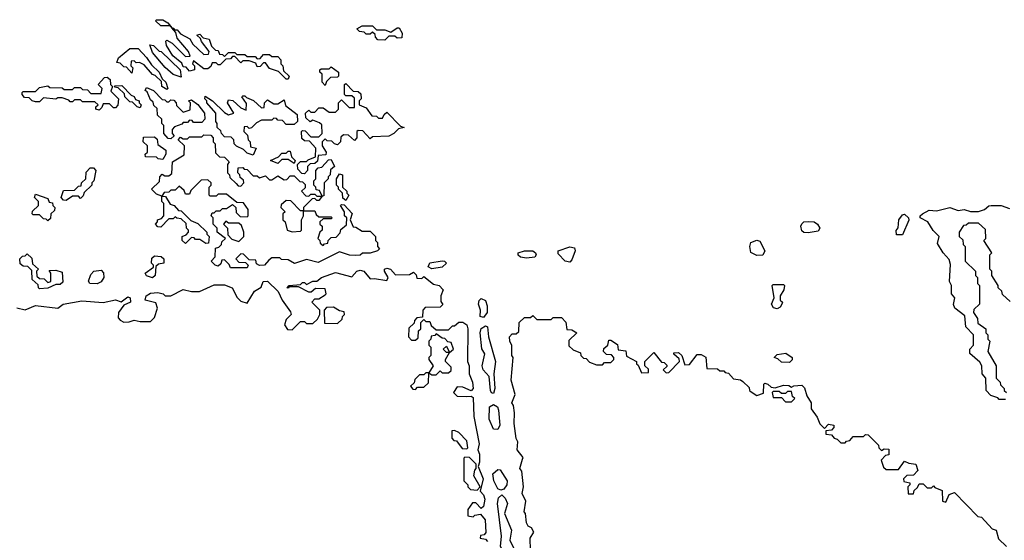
# Model space of a CAD drawing. Extents: x 2708302 to 2968450, y 494490 to 722710.
# Tile 150 of 256: x 2821789 to 2826580, y 673225 to 675760. Entities that reach past the tile are written whole.
import ezdxf

# ---------------------------------------------------------------- set-up
doc = ezdxf.new("R2010")
doc.units = 0

msp = doc.modelspace()

# ---------------------------------------------------------------- linework, layer by layer
at = {"layer": '0CON20XD'}
for points in [[(2823095, 675470), (2823085, 675470), (2823048.3, 675508.3), (2823005, 675522.5), (2822985, 675550), (2822975, 675550), (2822958.3, 675531.7), (2822945, 675530), (2822938.3, 675548.3), (2822905, 675560), (2822875, 675560), (2822865, 675550), (2822835, 675580), (2822825, 675580), (2822815, 675570), (2822791.7, 675568.3), (2822765, 675540), (2822755, 675540), (2822745, 675550), (2822725, 675550), (2822718.3, 675531.7), (2822705, 675520), (2822685, 675520), (2822635, 675560), (2822630, 675545), (2822640, 675535), (2822640, 675515), (2822615, 675510), (2822598.3, 675528.3), (2822585, 675530), (2822578.3, 675548.3), (2822533.3, 675583.3), (2822503.6, 675633.6), (2822500, 675655), (2822505, 675660), (2822530, 675645), (2822595, 675580), (2822618.3, 675581.7), (2822610, 675605), (2822555, 675670), (2822548.3, 675698.3), (2822529.4, 675719.5), (2822520, 675730), (2822475, 675730), (2822450, 675755), (2822455, 675760), (2822485, 675760), (2822510, 675745), (2822529.4, 675719.5), (2822538.3, 675718.3), (2822540, 675710), (2822555, 675710), (2822571.7, 675691.7), (2822616.7, 675666.7), (2822630.7, 675640.7), (2822685, 675590), (2822708.3, 675591.7), (2822710, 675605), (2822673, 675653), (2822668.3, 675668.3), (2822650, 675685), (2822665, 675690), (2822681.7, 675671.7), (2822710, 675665), (2822721.7, 675631.7), (2822741.7, 675611.7), (2822755, 675610), (2822761.7, 675591.7), (2822775, 675590), (2822785, 675580), (2822805, 675600), (2822835, 675600), (2822845, 675590), (2822885, 675590), (2822895, 675580), (2822935, 675580), (2822945, 675570), (2822958.3, 675571.7), (2822975, 675590), (2823005, 675590), (2823015, 675580), (2823045, 675580), (2823060, 675565), (2823060, 675545), (2823070, 675535), (2823071.7, 675511.7), (2823100, 675485), (2823095, 675470)], [(2823565, 675660), (2823531.7, 675661.7), (2823520, 675675), (2823518.3, 675688.3), (2823505, 675700), (2823495, 675690), (2823475, 675690), (2823465, 675700), (2823441.7, 675701.7), (2823430, 675715), (2823455, 675730), (2823505, 675730), (2823525, 675710), (2823565, 675710), (2823595, 675700), (2823625, 675720), (2823635, 675720), (2823650, 675695), (2823648.3, 675671.7), (2823625, 675670), (2823615, 675680), (2823585, 675680), (2823565, 675660)], [(2822505, 675420), (2822480, 675435), (2822478.3, 675458.3), (2822448.3, 675488.3), (2822435, 675492.5), (2822395, 675540), (2822371.7, 675551.7), (2822355, 675550), (2822345, 675560), (2822331.7, 675558.3), (2822330, 675535), (2822340, 675525), (2822335, 675500), (2822308.3, 675528.3), (2822295, 675530), (2822278.3, 675548.3), (2822261.7, 675551.7), (2822270, 675575), (2822325, 675620), (2822365, 675620), (2822406.4, 675576.4), (2822430, 675540), (2822467.5, 675505), (2822481.7, 675471.7), (2822500, 675455), (2822510, 675425), (2822505, 675420)], [(2822575, 675480), (2822535, 675492.5), (2822497, 675527), (2822435, 675600), (2822421.7, 675638.3), (2822440, 675635), (2822467.5, 675607.5), (2822477.5, 675605), (2822570, 675515), (2822575, 675480)], [(2823275, 675440), (2823260, 675455), (2823260, 675495), (2823250, 675505), (2823250, 675515), (2823255, 675520), (2823295, 675520), (2823305, 675530), (2823340, 675505), (2823340, 675485), (2823335, 675480), (2823301.7, 675478.3), (2823281.7, 675458.3), (2823275, 675440)], [(2822175, 675320), (2822160, 675325), (2822160, 675335), (2822170, 675345), (2822155, 675360), (2822095, 675360), (2822085, 675370), (2822055, 675370), (2822045, 675360), (2822035, 675360), (2822028.3, 675368.3), (2821995, 675380), (2821975, 675380), (2821965, 675372.5), (2821905, 675380), (2821885, 675360), (2821865, 675360), (2821850, 675365), (2821835, 675380), (2821811.7, 675381.7), (2821800, 675395), (2821800, 675405), (2821805, 675410), (2821865, 675410), (2821885, 675430), (2821925, 675437.5), (2821935, 675430), (2821995, 675427.5), (2822005, 675420), (2822045, 675420), (2822055, 675430), (2822085, 675430), (2822095, 675420), (2822118.3, 675418.3), (2822135, 675400), (2822185, 675400), (2822190, 675425), (2822170, 675445), (2822201.7, 675478.3), (2822215, 675480), (2822228.3, 675468.3), (2822230, 675445), (2822240, 675435), (2822231.7, 675411.7), (2822270, 675375), (2822267, 675343), (2822255, 675330), (2822245, 675330), (2822225, 675350), (2822195, 675350), (2822188.3, 675331.7), (2822175, 675320)], [(2822375, 675330), (2822360, 675335), (2822338.3, 675358.3), (2822325, 675360), (2822300, 675385), (2822298.3, 675398.3), (2822268.3, 675428.3), (2822251.7, 675431.7), (2822251.7, 675438.3), (2822285, 675440), (2822331.7, 675391.7), (2822346.4, 675386.4), (2822351.7, 675371.7), (2822370, 675365), (2822370, 675355), (2822380, 675345), (2822375, 675330)], [(2822525, 675180), (2822511.7, 675181.7), (2822490, 675205), (2822490, 675245), (2822480, 675255), (2822480, 675275), (2822460, 675295), (2822458.3, 675328.3), (2822441.7, 675341.7), (2822438.3, 675358.3), (2822425, 675370), (2822408.3, 675408.3), (2822400, 675415), (2822405, 675430), (2822440, 675415), (2822481.7, 675371.7), (2822495, 675370), (2822505, 675360), (2822515, 675360), (2822525, 675370), (2822538.3, 675368.3), (2822550, 675355), (2822551.7, 675341.7), (2822585, 675310), (2822618.3, 675321.7), (2822620, 675355), (2822610, 675365), (2822625, 675370), (2822656.4, 675346.4), (2822687.5, 675305), (2822690, 675275), (2822675, 675260), (2822635, 675260), (2822628.3, 675268.3), (2822615, 675270), (2822605, 675260), (2822585, 675260), (2822578.3, 675251.7), (2822541.7, 675238.3), (2822530, 675225), (2822530, 675205), (2822540, 675195), (2822525, 675180)], [(2823175, 675010), (2823161.7, 675011.7), (2823141.7, 675031.7), (2823140, 675055), (2823155, 675070), (2823185, 675070), (2823191.7, 675078.3), (2823228.3, 675091.7), (2823230, 675135), (2823198.3, 675168.3), (2823175, 675170), (2823161.7, 675181.7), (2823160, 675215), (2823165, 675220), (2823178.3, 675218.3), (2823205, 675190), (2823245, 675190), (2823260, 675205), (2823258.3, 675248.3), (2823248.3, 675258.3), (2823215, 675270), (2823202.5, 675262.5), (2823181.7, 675281.7), (2823180, 675305), (2823195, 675320), (2823205, 675310), (2823225, 675310), (2823245, 675330), (2823265, 675330), (2823295, 675310), (2823325, 675310), (2823340, 675325), (2823340, 675355), (2823355, 675370), (2823391.7, 675331.7), (2823418.3, 675331.7), (2823418.3, 675378.3), (2823405, 675390), (2823375, 675390), (2823370, 675395), (2823370, 675445), (2823375, 675450), (2823411.7, 675411.7), (2823435, 675410), (2823448.3, 675398.3), (2823450, 675375), (2823440, 675365), (2823440, 675345), (2823475, 675330), (2823501.7, 675291.7), (2823525, 675290), (2823535, 675280), (2823555, 675280), (2823561.7, 675298.3), (2823575, 675310), (2823641.7, 675241.7), (2823660, 675235), (2823631.7, 675228.3), (2823610, 675205), (2823585, 675192.5), (2823505, 675190), (2823495, 675180), (2823458.3, 675218.3), (2823435, 675220), (2823430, 675215), (2823430, 675185), (2823418.3, 675171.7), (2823388.3, 675198.3), (2823365, 675200), (2823351.7, 675188.3), (2823350, 675165), (2823335, 675150), (2823320, 675155), (2823308.3, 675168.3), (2823285, 675170), (2823275, 675180), (2823260, 675165), (2823260, 675145), (2823280, 675115), (2823278.3, 675101.7), (2823241.7, 675098.3), (2823238.3, 675071.7), (2823225, 675060), (2823201.7, 675058.3), (2823190, 675045), (2823190, 675025), (2823175, 675010)], [(2822925, 675100), (2822895, 675110), (2822878.3, 675128.3), (2822843.6, 675143.6), (2822832.5, 675155), (2822830, 675175), (2822818.3, 675188.3), (2822785, 675190), (2822770, 675205), (2822768.3, 675218.3), (2822750, 675235), (2822750, 675255), (2822742.5, 675265), (2822742.5, 675305), (2822700, 675355), (2822700, 675365), (2822690, 675375), (2822691.7, 675388.3), (2822727.5, 675365), (2822785, 675307.5), (2822805, 675297.5), (2822830, 675305), (2822800, 675355), (2822805, 675370), (2822826.1, 675366.1), (2822865, 675330), (2822890, 675320), (2822891.7, 675351.7), (2822870, 675385), (2822875, 675390), (2822885, 675390), (2822891.7, 675381.7), (2822927, 675367), (2822965, 675330), (2822978.3, 675331.7), (2822980, 675355), (2822995, 675370), (2823025, 675350), (2823045, 675350), (2823075, 675370), (2823081.7, 675341.7), (2823138.3, 675298.3), (2823140, 675265), (2823125, 675250), (2823085, 675250), (2823068.3, 675268.3), (2823045, 675270), (2823038.3, 675278.3), (2823025, 675280), (2823015, 675270), (2822965, 675270), (2822941.7, 675258.3), (2822917, 675233), (2822905, 675230), (2822895, 675240), (2822881.7, 675238.3), (2822880, 675215), (2822897, 675197), (2822900, 675175), (2822910, 675165), (2822911.7, 675141.7), (2822940, 675135), (2822925, 675100)], [(2822485, 675080), (2822463, 675083), (2822455, 675090), (2822401.7, 675091.7), (2822400, 675105), (2822410, 675115), (2822410, 675145), (2822390, 675165), (2822391.7, 675188.3), (2822445, 675190), (2822458.3, 675178.3), (2822461.7, 675151.7), (2822500, 675125), (2822500, 675105), (2822485, 675080)], [(2822895, 674552.5), (2822815, 674552.5), (2822808.3, 674568.3), (2822785, 674590), (2822771.7, 674588.3), (2822768.3, 674571.7), (2822755, 674560), (2822740, 674565), (2822720, 674585), (2822740, 674605), (2822741.7, 674648.3), (2822758.3, 674651.7), (2822770, 674665), (2822771.7, 674678.3), (2822790, 674695), (2822750, 674725), (2822750, 674745), (2822730, 674765), (2822730, 674795), (2822720, 674805), (2822725, 674820), (2822735, 674820), (2822745, 674830), (2822765, 674830), (2822775, 674840), (2822795, 674840), (2822825, 674860), (2822840, 674845), (2822841.7, 674821.7), (2822861.7, 674801.7), (2822895, 674800), (2822900, 674805), (2822900, 674835), (2822878.3, 674868.3), (2822845, 674870), (2822795, 674910), (2822755, 674910), (2822745, 674900), (2822715, 674900), (2822710, 674905), (2822710, 674945), (2822720, 674955), (2822720, 674965), (2822705, 674980), (2822671.7, 674978.3), (2822621.7, 674928.3), (2822615, 674910), (2822595, 674910), (2822588.3, 674928.3), (2822565, 674950), (2822545, 674930), (2822525, 674930), (2822515, 674920), (2822491.7, 674918.3), (2822480, 674900), (2822498.3, 674898.3), (2822521.7, 674861.7), (2822540, 674855), (2822561.7, 674831.7), (2822575, 674830), (2822621.7, 674781.7), (2822655, 674767.5), (2822700, 674725), (2822700, 674715), (2822710, 674705), (2822708.3, 674671.7), (2822695, 674670), (2822665, 674690), (2822645, 674690), (2822638.3, 674698.3), (2822625, 674700), (2822595, 674670), (2822580, 674685), (2822580, 674705), (2822598.3, 674711.7), (2822610, 674725), (2822610, 674735), (2822600, 674745), (2822598.3, 674768.3), (2822575, 674790), (2822553, 674793), (2822545, 674800), (2822535, 674790), (2822515, 674790), (2822475, 674750), (2822461.7, 674751.7), (2822450, 674765), (2822460, 674775), (2822460, 674785), (2822478.3, 674791.7), (2822490, 674805), (2822490, 674865), (2822480, 674875), (2822480, 674900), (2822455, 674910), (2822430, 674935), (2822468.3, 674971.7), (2822470, 674995), (2822481.7, 675008.3), (2822495, 675000), (2822515, 675000), (2822528.3, 675011.7), (2822531.7, 675068.3), (2822588.3, 675101.7), (2822590, 675145), (2822560, 675175), (2822571.7, 675188.3), (2822585, 675180), (2822605, 675180), (2822615, 675190), (2822675, 675190), (2822685, 675200), (2822718.3, 675198.3), (2822730, 675185), (2822730, 675165), (2822740, 675155), (2822741.7, 675111.7), (2822761.7, 675091.7), (2822785, 675090), (2822808.3, 675068.3), (2822800, 675055), (2822800, 675015), (2822810, 675005), (2822811.7, 674991.7), (2822841.7, 674961.7), (2822851.7, 674951.7), (2822865, 674950), (2822880, 674965), (2822878.3, 674978.3), (2822861.7, 674991.7), (2822860, 675005), (2822850, 675015), (2822851.7, 675038.3), (2822875, 675040), (2822881.7, 675031.7), (2822895, 675030), (2822925, 675000), (2822945, 675000), (2822955, 674990), (2822985, 675000), (2823005, 674980), (2823015, 674980), (2823045, 675000), (2823075, 674980), (2823088.3, 674981.7), (2823105, 675000), (2823125, 675000), (2823151.7, 674971.7), (2823165, 674970), (2823178.3, 674958.3), (2823178.3, 674941.7), (2823160, 674925), (2823181.7, 674901.7), (2823195, 674900), (2823205, 674910), (2823225, 674910), (2823235, 674900), (2823260, 674900), (2823248.3, 674928.3), (2823231.7, 674931.7), (2823230, 674945), (2823220, 674955), (2823220, 674975), (2823230, 674985), (2823230, 675025), (2823241.7, 675038.3), (2823258.3, 675041.7), (2823291.7, 675078.3), (2823305, 675080), (2823320, 675045), (2823301.7, 675028.3), (2823300, 675005), (2823290, 674995), (2823290, 674985), (2823270, 674965), (2823268.3, 674901.7), (2823260, 674900), (2823245, 674880), (2823235, 674880), (2823225, 674890), (2823211.7, 674888.3), (2823170, 674845), (2823170, 674830), (2823225, 674830), (2823231.7, 674811.7), (2823245, 674800), (2823305, 674800), (2823310, 674795), (2823305, 674790), (2823265, 674790), (2823250, 674775), (2823250, 674765), (2823260, 674755), (2823260, 674735), (2823250, 674725), (2823240, 674695), (2823250, 674685), (2823251.7, 674671.7), (2823265, 674660), (2823271.7, 674668.3), (2823288.3, 674671.7), (2823290, 674685), (2823305, 674700), (2823328.3, 674701.7), (2823348.3, 674721.7), (2823351.7, 674738.3), (2823378.3, 674761.7), (2823380, 674795), (2823370, 674805), (2823370, 674825), (2823350, 674855), (2823355, 674860), (2823368.3, 674858.3), (2823407, 674817), (2823397.5, 674785), (2823411.7, 674751.7), (2823425, 674750), (2823455, 674730), (2823495, 674730), (2823520, 674705), (2823520, 674685), (2823530, 674675), (2823530, 674655), (2823540, 674645), (2823530, 674635), (2823495, 674623.8), (2823457, 674623), (2823445, 674613.3), (2823425, 674612.5), (2823393.9, 674613.9), (2823345, 674630), (2823241.7, 674578.3), (2823185, 674592.5), (2823126.4, 674573.6), (2823095, 674590), (2823063, 674593), (2823055, 674600), (2823015, 674600), (2823001.7, 674588.3), (2822980, 674565), (2822955, 674562.5), (2822941.7, 674571.7), (2822938.3, 674588.3), (2822905, 674590), (2822878.3, 674618.3), (2822865, 674620), (2822840, 674595), (2822855, 674580), (2822888.3, 674578.3), (2822900, 674565), (2822895, 674552.5)], [(2823125, 675060), (2823095, 675080), (2823065, 675080), (2823045, 675060), (2823010, 675075), (2823048.3, 675091.7), (2823065, 675110), (2823085, 675110), (2823095, 675120), (2823105, 675120), (2823111.7, 675091.7), (2823130, 675075), (2823125, 675060)], [(2822015, 674880), (2822001.7, 674881.7), (2821990, 674895), (2822001.7, 674928.3), (2822055, 674930), (2822075, 674950), (2822088.3, 674951.7), (2822090, 674965), (2822110, 674985), (2822111.7, 675018.3), (2822131.7, 675038.3), (2822148.3, 675038.3), (2822160, 675025), (2822150, 674975), (2822140, 674965), (2822140, 674955), (2822101.7, 674918.3), (2822098.3, 674901.7), (2822085, 674890), (2822075, 674900), (2822045, 674900), (2822015, 674880)], [(2823375, 674880), (2823361.7, 674891.7), (2823360, 674915), (2823340, 674935), (2823340, 674945), (2823330, 674955), (2823330, 674985), (2823345, 675010), (2823360, 675005), (2823360, 674945), (2823380, 674925), (2823380, 674915), (2823390, 674905), (2823375, 674880)], [(2821925, 674780), (2821918.3, 674788.3), (2821905, 674790), (2821885, 674810), (2821855, 674810), (2821850, 674815), (2821851.7, 674828.3), (2821880, 674855), (2821880, 674875), (2821860, 674895), (2821865, 674910), (2821925, 674890), (2821931.7, 674871.7), (2821948.3, 674868.3), (2821950, 674855), (2821960, 674845), (2821958.3, 674831.7), (2821940, 674815), (2821938.3, 674791.7), (2821925, 674780)], [(2823115, 674727.5), (2823155, 674730), (2823160, 674735), (2823160, 674785), (2823170, 674805), (2823170, 674830), (2823155, 674830), (2823108.3, 674878.3), (2823085, 674880), (2823061.7, 674858.3), (2823060, 674845), (2823080, 674825), (2823070, 674815), (2823070, 674785), (2823080, 674775), (2823090, 674735), (2823115, 674727.5)], [(2826585, 673910), (2826555, 673910), (2826548.3, 673918.3), (2826515, 673930), (2826492.5, 673955), (2826490, 674015), (2826472.5, 674035), (2826470, 674075), (2826461.7, 674091.7), (2826412.5, 674135), (2826412.5, 674155), (2826430, 674175), (2826430, 674225), (2826392.5, 674265), (2826388.3, 674318.3), (2826340, 674355), (2826333, 674373), (2826340, 674405), (2826323.3, 674425), (2826322.5, 674465), (2826313.3, 674485), (2826317.5, 674567.5), (2826311.7, 674591.7), (2826282.5, 674625), (2826255, 674670), (2826262.5, 674705), (2826234.2, 674734.2), (2826207.5, 674775), (2826170, 674795), (2826170, 674805), (2826181.2, 674815), (2826215, 674833.2), (2826250, 674830), (2826315, 674845.3), (2826355, 674831.4), (2826385, 674835.4), (2826415.7, 674825.7), (2826454.2, 674825.8), (2826484.3, 674835.7), (2826505, 674853.8), (2826515.6, 674855.6), (2826565, 674855.5), (2826605, 674840)], [(2826085, 674712.5), (2826055, 674712.5), (2826053.6, 674733.6), (2826063, 674747), (2826066.2, 674785), (2826085, 674809.2), (2826095, 674812.5), (2826113.8, 674795), (2826115.9, 674784.1), (2826085, 674712.5)], [(2822855, 674680), (2822880, 674705), (2822880, 674725), (2822868.3, 674758.3), (2822855, 674770), (2822805, 674770), (2822791.7, 674778.3), (2822780, 674765), (2822800, 674745), (2822801.7, 674711.7), (2822821.7, 674691.7), (2822855, 674680)], [(2825625, 674722.5), (2825603.8, 674723.8), (2825595, 674732.5), (2825590, 674755), (2825595, 674766.7), (2825604.8, 674775.2), (2825625, 674777.5), (2825655.3, 674775.3), (2825671.2, 674765), (2825682.5, 674745), (2825675, 674730), (2825625, 674722.5)], [(2826608.3, 674388.3), (2826571.7, 674421.7), (2826568.3, 674438.3), (2826550, 674455), (2826550, 674465), (2826520, 674515), (2826520, 674535), (2826510, 674545), (2826510, 674615), (2826520, 674625), (2826480, 674685), (2826490, 674695), (2826488.3, 674738.3), (2826455, 674770), (2826405, 674770), (2826395, 674760), (2826381.7, 674758.3), (2826360, 674725), (2826360, 674705), (2826378.3, 674688.3), (2826380, 674665), (2826390, 674655), (2826390, 674585), (2826440, 674535), (2826440, 674515), (2826450, 674505), (2826450, 674475), (2826460, 674465), (2826460, 674375), (2826431.7, 674348.3), (2826430, 674335), (2826450, 674305), (2826451.7, 674281.7), (2826490, 674255), (2826490, 674235), (2826500, 674225), (2826500, 674205), (2826510, 674195), (2826500, 674145), (2826540, 674075), (2826540, 674015), (2826560, 673995), (2826561.7, 673981.7), (2826580, 673965), (2826580, 673955), (2826590, 673945)], [(2825375, 674611.2), (2825346.1, 674626.1), (2825341.2, 674655), (2825346.7, 674675), (2825375, 674685.8), (2825391.1, 674681.1), (2825414.2, 674635), (2825405, 674613.8), (2825375, 674611.2)], [(2821885, 674450), (2821880, 674455), (2821878.3, 674468.3), (2821850, 674495), (2821848.3, 674538.3), (2821828.3, 674558.3), (2821805, 674560), (2821791.7, 674571.7), (2821790, 674595), (2821801.7, 674608.3), (2821815, 674610), (2821825, 674620), (2821848.3, 674598.3), (2821851.7, 674571.7), (2821880, 674545), (2821870, 674535), (2821871.7, 674511.7), (2821885, 674500), (2821908.3, 674498.3), (2821925, 674480), (2821940, 674485), (2821940, 674525), (2821931.7, 674538.3), (2821965, 674540), (2821995, 674530), (2821998.3, 674481.7), (2821985, 674470), (2821965, 674470), (2821925, 674452.5), (2821885, 674450)], [(2822435, 674503.8), (2822405, 674512.5), (2822400, 674525), (2822440, 674555), (2822440, 674565), (2822430, 674575), (2822431.7, 674598.3), (2822445, 674610), (2822477, 674607), (2822490, 674595), (2822490, 674575), (2822465, 674570), (2822451.7, 674558.3), (2822447.5, 674515), (2822435, 674503.8)], [(2824255, 674599.2), (2824225, 674604.3), (2824213.8, 674613.8), (2824214.5, 674625), (2824245, 674634.6), (2824285, 674635.2), (2824298.5, 674625), (2824301.4, 674615), (2824295, 674603.3), (2824255, 674599.2)], [(2824465, 674580), (2824442.5, 674585), (2824409.3, 674619.3), (2824408.8, 674635), (2824465, 674654.4), (2824488.9, 674648.9), (2824492.5, 674635), (2824475, 674590), (2824465, 674580)], [(2823795, 674547.5), (2823776.4, 674556.4), (2823785, 674575.5), (2823845, 674586.2), (2823856, 674585), (2823865.8, 674575), (2823845, 674554.2), (2823795, 674547.5)], [(2822091.5, 674391.5), (2822195, 674383.3), (2822255, 674395.5), (2822283, 674387), (2822315, 674410), (2822326, 674405), (2822327.5, 674385), (2822295, 674370), (2822270, 674335), (2822268.3, 674308.3), (2822277, 674297), (2822295, 674287.5), (2822321.7, 674288.3), (2822345, 674297.5), (2822375, 674290), (2822425, 674290), (2822445, 674310), (2822458.8, 674355), (2822451.2, 674381.2), (2822398.8, 674395), (2822404.2, 674415), (2822425, 674428.2), (2822460.9, 674430.9), (2822486.2, 674425), (2822495.9, 674415.9), (2822524.3, 674415.7), (2822585, 674446.2), (2822625, 674436), (2822664.2, 674435.8), (2822735, 674468.2), (2822785, 674469.5), (2822822.5, 674455), (2822847, 674407), (2822865, 674390), (2822895, 674380), (2822931.7, 674438.3), (2822963, 674457), (2822974, 674485), (2822995, 674486.7), (2823046.2, 674436.2), (2823066.7, 674395), (2823107, 674337), (2823110, 674325), (2823085, 674300), (2823077.5, 674275), (2823091.7, 674251.7), (2823115, 674250), (2823155, 674290), (2823175, 674290), (2823185, 674280), (2823215, 674280), (2823238.3, 674301.7), (2823250, 674325), (2823250, 674345), (2823210, 674385), (2823225, 674400), (2823245, 674400), (2823275, 674420), (2823280, 674425), (2823275, 674450), (2823228.3, 674451.7), (2823207, 674433), (2823195, 674432.5), (2823145, 674460), (2823100, 674460), (2823095, 674452.5), (2823090, 674455), (2823100, 674465), (2823155, 674470), (2823165, 674480), (2823175, 674480), (2823185, 674470), (2823215, 674486.7), (2823235, 674487.5), (2823257.5, 674505), (2823325, 674529.1), (2823405, 674507.5), (2823428.8, 674535), (2823445, 674540.8), (2823463.3, 674535), (2823495, 674497.5), (2823515, 674500), (2823575, 674490), (2823582.5, 674505), (2823564, 674535), (2823564, 674545), (2823575, 674550), (2823593.8, 674545), (2823617, 674517), (2823685, 674520), (2823705, 674530), (2823718.3, 674518.3), (2823721.7, 674501.7), (2823745, 674500), (2823755, 674510), (2823801.7, 674471.7), (2823830, 674465), (2823850, 674445), (2823837.5, 674415), (2823838.3, 674388.3), (2823847.5, 674372.5), (2823835, 674360), (2823761.7, 674358.3), (2823750, 674345), (2823748.3, 674311.7), (2823721.7, 674308.3), (2823710, 674295), (2823708.3, 674281.7), (2823681.7, 674258.3), (2823680, 674215), (2823695, 674200), (2823715, 674200), (2823728.3, 674211.7), (2823730, 674245), (2823740, 674255), (2823740, 674285), (2823755, 674300), (2823765, 674290), (2823785, 674290), (2823791.7, 674271.7), (2823815, 674250), (2823875, 674250), (2823895, 674270), (2823905, 674270), (2823925, 674287.5), (2823945, 674287.5), (2823964.4, 674274.4), (2823970, 674255), (2823967.5, 674095), (2823976.2, 674075), (2823976.7, 674035), (2823992.2, 673995), (2823995.6, 673964.4), (2823985, 673953.3), (2823945, 673970), (2823918.3, 673971.7), (2823900, 673945), (2823917.5, 673927.5), (2823965, 673926), (2823985, 673927.5), (2823995, 673920), (2823998.3, 673828.3), (2824023.8, 673695), (2824017.5, 673665), (2824026, 673644), (2824026.7, 673605), (2824020, 673585), (2824043.8, 673525), (2824030, 673465), (2824045, 673446.7), (2824052, 673425), (2824045, 673390), (2824035, 673380), (2824008.3, 673408.3), (2823991.7, 673408.3), (2823970, 673375), (2823970, 673345), (2823995, 673340), (2824003, 673347), (2824031.7, 673351.7), (2824053.3, 673325), (2824056.4, 673263.6), (2824048.3, 673251.7), (2824031.7, 673248.3), (2824030, 673235), (2824055, 673230), (2824065, 673220)], [(2822165, 674474.2), (2822130, 674475), (2822123, 674487), (2822135, 674520), (2822150, 674535), (2822185, 674540), (2822197, 674527), (2822197.5, 674505), (2822185, 674483.3), (2822165, 674474.2)], [(2825475, 674352.5), (2825456.7, 674356.7), (2825447.5, 674375), (2825460, 674405), (2825450, 674465), (2825455, 674470), (2825505, 674470), (2825510, 674465), (2825507.5, 674445), (2825490, 674415), (2825490, 674395), (2825500, 674385), (2825497.5, 674375), (2825489.3, 674360.7), (2825475, 674352.5)], [(2821775, 674357.3), (2821815, 674348), (2821865, 674368.5), (2821974.2, 674355.8), (2822000, 674375), (2822091.5, 674391.5)], [(2824045, 674309.5), (2824030, 674315), (2824030.8, 674345), (2824021.1, 674375), (2824025, 674392), (2824035, 674401.9), (2824055, 674393.1), (2824063.1, 674366.9), (2824062.9, 674335), (2824045, 674309.5)], [(2823335, 674280), (2823358.3, 674301.7), (2823360, 674315), (2823370, 674325), (2823368.3, 674338.3), (2823345, 674342.5), (2823315, 674360), (2823281.7, 674358.3), (2823270, 674345), (2823271.7, 674281.7), (2823335, 674280)], [(2824273.6, 673176.4), (2824273.3, 673235), (2824290, 673265), (2824280, 673285), (2824263.6, 673293.6), (2824255, 673310), (2824250, 673355), (2824243.9, 673363.9), (2824252.5, 673415), (2824233.6, 673453.6), (2824240, 673485), (2824231.7, 673561.7), (2824222.5, 673575), (2824235, 673620), (2824238.3, 673628.3), (2824210, 673665), (2824212.5, 673705), (2824205, 673720), (2824194.5, 673794.5), (2824196.7, 673845), (2824191.7, 673881.7), (2824183.3, 673895), (2824200, 673935), (2824180, 674005), (2824190, 674115), (2824183.8, 674125), (2824183, 674173), (2824173.3, 674195), (2824172.5, 674215), (2824185, 674230), (2824205, 674230), (2824218.3, 674241.7), (2824220, 674285), (2824245, 674310), (2824275, 674310), (2824285, 674320), (2824305, 674300), (2824375, 674300), (2824385, 674310), (2824425, 674310), (2824447, 674287), (2824451.7, 674251.7), (2824475, 674250), (2824500, 674235), (2824461.7, 674198.3), (2824461.7, 674171.7), (2824481.7, 674151.7), (2824518.3, 674138.3), (2824520, 674125), (2824531.7, 674111.7), (2824545, 674110), (2824561.7, 674091.7), (2824595, 674080), (2824625, 674080), (2824635, 674090), (2824665, 674090), (2824680, 674105), (2824680, 674115), (2824668.3, 674128.3), (2824645, 674130), (2824630, 674145), (2824631.7, 674158.3), (2824650, 674175), (2824655, 674200), (2824665, 674200), (2824698.3, 674178.3), (2824701.7, 674151.7), (2824738.3, 674148.3), (2824741.7, 674121.7), (2824790, 674095), (2824790, 674085), (2824798.3, 674078.3), (2824815, 674040), (2824848.3, 674041.7), (2824848.3, 674058.3), (2824830, 674075), (2824830, 674095), (2824875, 674140), (2824911.7, 674091.7), (2824925, 674090), (2824938.3, 674078.3), (2824938.3, 674071.7), (2824920, 674055), (2824935, 674040), (2824948.3, 674041.7), (2825000, 674095), (2824998.3, 674108.3), (2824971.7, 674131.7), (2824971.7, 674138.3), (2824995, 674140), (2825010, 674125), (2825025, 674080), (2825048.3, 674081.7), (2825085, 674130), (2825105, 674130), (2825127, 674117), (2825131.7, 674061.7), (2825185, 674060), (2825195, 674050), (2825215, 674050), (2825221.7, 674041.7), (2825238.3, 674038.3), (2825261.7, 674011.7), (2825297, 674007), (2825308.3, 673998.3), (2825338.3, 673968.3), (2825340, 673955), (2825348.3, 673948.3), (2825375, 673930), (2825408.3, 673941.7), (2825410, 673985), (2825415, 673990), (2825430, 673985), (2825445, 673970), (2825465, 673967.5), (2825505, 673980), (2825531.7, 673978.3), (2825545, 673970), (2825555, 673977.5), (2825595, 673980), (2825607, 673967), (2825618.3, 673928.3), (2825640, 673895), (2825640, 673865), (2825670, 673825), (2825681.7, 673791.7), (2825705, 673770), (2825725, 673790), (2825750, 673785), (2825750, 673775), (2825738.3, 673761.7), (2825711.7, 673758.3), (2825711.7, 673741.7), (2825738.3, 673738.3), (2825751.7, 673721.7), (2825767, 673717), (2825785, 673700), (2825805, 673700), (2825811.7, 673708.3), (2825828.3, 673711.7), (2825845, 673730), (2825895, 673730), (2825905, 673740), (2825918.3, 673738.3), (2825968.3, 673688.3), (2825970, 673675), (2825981.7, 673661.7), (2825995, 673670), (2826018.3, 673668.3), (2826018.3, 673641.7), (2826001.7, 673638.3), (2825980, 673615), (2825991.7, 673581.7), (2826005, 673570), (2826065, 673570), (2826095, 673610), (2826115, 673600), (2826150, 673595), (2826160, 673565), (2826138.3, 673541.7), (2826105, 673540), (2826090, 673525), (2826091.7, 673511.7), (2826120, 673505), (2826120, 673495), (2826110, 673485), (2826111.7, 673451.7), (2826138.3, 673451.7), (2826141.7, 673468.3), (2826158.3, 673481.7), (2826165, 673500), (2826185, 673500), (2826205, 673480), (2826225, 673480), (2826235, 673490), (2826241.7, 673481.7), (2826278.3, 673468.3), (2826280, 673415), (2826295, 673410), (2826311.7, 673448.3), (2826338.3, 673458.3), (2826451.7, 673341.7), (2826468.3, 673338.3), (2826521.7, 673281.7), (2826540, 673275), (2826551.7, 673231.7), (2826590, 673195)], [(2823815, 674030), (2823835, 674050), (2823845, 674040), (2823875, 674040), (2823888.3, 674051.7), (2823888.3, 674068.3), (2823860, 674095), (2823860, 674105), (2823880, 674140), (2823865, 674140), (2823850, 674155), (2823865, 674170), (2823880, 674140), (2823900, 674155), (2823888.3, 674188.3), (2823871.7, 674191.7), (2823858.3, 674208.3), (2823845, 674210), (2823815, 674230), (2823808.3, 674221.7), (2823791.7, 674218.3), (2823790, 674205), (2823780, 674195), (2823780, 674175), (2823790, 674165), (2823790, 674125), (2823780, 674115), (2823780, 674105), (2823800, 674075), (2823780, 674040), (2823795, 674030), (2823815, 674030)], [(2824095, 673940), (2824085, 673943.3), (2824079.2, 673955), (2824072.5, 674022.5), (2824044.7, 674054.7), (2824038.5, 674075), (2824052.7, 674132.7), (2824036.9, 674156.9), (2824028.9, 674235), (2824035, 674255.8), (2824055, 674269.2), (2824065.5, 674265), (2824070.5, 674215), (2824103.3, 674095), (2824095.5, 674035.5), (2824100.6, 673965), (2824095, 673940)], [(2825535, 674090), (2825495, 674092.5), (2825478.3, 674108.3), (2825460, 674115), (2825475, 674130), (2825517, 674137), (2825547.5, 674115), (2825547, 674103), (2825535, 674090)], [(2823715, 673960), (2823725, 673970), (2823755, 673970), (2823778.3, 673991.7), (2823780, 674040), (2823765, 674040), (2823755, 674030), (2823735, 674030), (2823711.7, 674008.3), (2823708.3, 673991.7), (2823690, 673975), (2823701.7, 673961.7), (2823715, 673960)], [(2825545, 673900), (2825560, 673915), (2825550, 673925), (2825545, 673950), (2825525, 673950), (2825515, 673940), (2825495, 673940), (2825485, 673950), (2825455, 673950), (2825450, 673945), (2825455, 673920), (2825495, 673920), (2825515, 673900), (2825545, 673900)], [(2824115, 673764.5), (2824095, 673765.7), (2824072.7, 673815), (2824074.4, 673875), (2824095, 673885.6), (2824113.1, 673875), (2824118.5, 673858.5), (2824125.9, 673785), (2824115, 673764.5)], [(2823965, 673670), (2823970, 673675), (2823965, 673710), (2823925, 673750), (2823905, 673760), (2823891.7, 673758.3), (2823891.7, 673721.7), (2823901.7, 673711.7), (2823915, 673710), (2823941.7, 673671.7), (2823965, 673670)], [(2824015, 673470), (2824030, 673485), (2823998.3, 673538.3), (2824003, 673567), (2824010, 673575), (2824010, 673595), (2823978.3, 673628.3), (2823955, 673630), (2823950, 673625), (2823950, 673515), (2823970, 673495), (2823970, 673485), (2823981.7, 673471.7), (2824015, 673470)], [(2824129.7, 673469.7), (2824116.2, 673476.2), (2824095.4, 673515), (2824091.7, 673548.3), (2824115, 673570), (2824127.5, 673567.5), (2824160.6, 673515), (2824160, 673495), (2824145, 673474.3), (2824129.7, 673469.7)], [(2824175, 673147.5), (2824145, 673164.4), (2824127.8, 673195), (2824132.8, 673245), (2824114.6, 673404.6), (2824118.9, 673431.1), (2824135, 673446), (2824150.8, 673430.8), (2824162.2, 673405), (2824148.6, 673355), (2824181.2, 673275), (2824173.1, 673225), (2824193.8, 673185), (2824190.5, 673165), (2824175, 673147.5)]]:
    msp.add_lwpolyline(points, dxfattribs=at)

doc.saveas('drawing.dxf')
